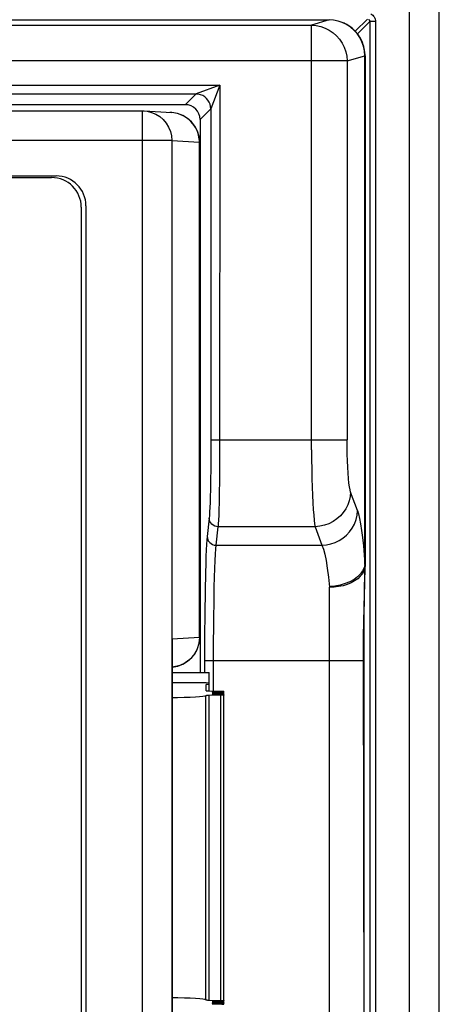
# Model space of a CAD drawing. Header units: millimetres. Extents: x 1231 to 1902, y -156 to 506.
# Tile 29 of 46: x 1490 to 1504, y 152 to 185. Entities that reach past the tile are written whole.
import ezdxf

# ---------------------------------------------------------------- set-up
doc = ezdxf.new("R2010")
doc.units = ezdxf.units.MM
doc.header["$LTSCALE"] = 30.734
doc.layers.get('0').update_dxf_attribs({"linetype": 'CONTINUOUS'})

msp = doc.modelspace()

# ---------------------------------------------------------------- linework, layer by layer
for p, q in [((1503.257, 80.401), (1503.257, 265.401)), ((1504.257, 81.401), (1504.257, 264.401)), ((1412.964, 185.231), (1500.55, 185.231)), ((1500.55, 185.231), (1499.956, 185.053)), ((1501.835, 185.259), (1501.429, 184.853)), ((1501.502, 184.766), (1501.914, 185.178)), ((1502.114, 185.178), (1501.914, 185.178)), ((1502.114, 185.178), (1502.114, 100.631)), ((1413.559, 185.053), (1499.956, 185.053)), ((1499.957, 170.769), (1499.956, 185.053)), ((1501.169, 185.06), (1501.032, 185.13)), ((1501.3, 184.97), (1501.169, 185.06)), ((1501.416, 184.865), (1501.3, 184.97)), ((1501.43, 184.851), (1501.416, 184.865)), ((1501.746, 184.031), (1501.735, 184.189)), ((1501.757, 184.053), (1501.743, 184.213)), ((1501.151, 183.853), (1412.363, 183.853)), ((1501.151, 183.853), (1501.746, 184.03)), ((1501.151, 183.853), (1501.151, 171.102)), ((1501.752, 184.03), (1501.746, 184.03)), ((1501.752, 166.918), (1501.752, 184.03)), ((1501.757, 184.028), (1501.757, 184.053)), ((1501.757, 184.028), (1501.757, 166.893)), ((1416.648, 183.04), (1496.866, 183.04)), ((1496.866, 183.04), (1496.068, 182.741)), ((1496.866, 183.04), (1496.566, 182.241)), ((1496.866, 183.04), (1496.864, 170.438)), ((1496.066, 182.74), (1417.448, 182.74)), ((1496.066, 182.74), (1495.707, 182.381)), ((1496.068, 182.741), (1496.066, 182.74)), ((1495.707, 182.381), (1417.807, 182.381)), ((1496.207, 181.882), (1496.566, 182.241)), ((1496.566, 182.241), (1496.566, 170.799)), ((1419.251, 182.173), (1494.264, 182.173)), ((1494.264, 182.173), (1494.326, 182.171)), ((1494.264, 132.59), (1494.264, 182.171)), ((1494.326, 182.171), (1495.253, 182.113)), ((1494.326, 182.171), (1494.419, 182.16)), ((1495.253, 182.113), (1495.191, 182.115)), ((1495.322, 182.106), (1495.253, 182.113)), ((1495.444, 182.082), (1495.322, 182.106)), ((1496.207, 181.882), (1496.207, 163.281)), ((1495.254, 181.173), (1418.261, 181.173)), ((1495.254, 181.173), (1496.181, 181.115)), ((1495.254, 181.173), (1495.254, 133.59)), ((1496.191, 181.115), (1496.181, 181.115)), ((1496.181, 164.46), (1496.181, 181.115)), ((1496.191, 181.115), (1496.191, 164.46)), ((1422.151, 179.983), (1491.364, 179.983)), ((1422.307, 179.931), (1491.207, 179.931)), ((1492.207, 178.931), (1492.207, 135.831)), ((1492.364, 178.983), (1492.364, 135.78)), ((1496.566, 171.102), (1501.151, 171.102)), ((1496.566, 170.799), (1496.562, 170.215)), ((1496.864, 170.438), (1496.859, 169.808)), ((1501.501, 168.729), (1501.272, 169.351)), ((1496.512, 168.475), (1496.443, 167.854)), ((1496.743, 167.562), (1496.812, 168.184)), ((1500.077, 168.184), (1496.812, 168.184)), ((1500.077, 168.184), (1500.306, 167.562)), ((1496.743, 167.562), (1500.306, 167.562)), ((1501.726, 166.806), (1501.674, 166.696)), ((1501.752, 166.918), (1501.726, 166.806)), ((1501.734, 165.941), (1501.754, 166.72)), ((1501.741, 165.833), (1501.757, 166.806)), ((1501.754, 166.72), (1501.755, 166.741)), ((1501.756, 166.777), (1501.757, 166.825)), ((1501.757, 166.867), (1501.757, 166.881)), ((1501.757, 166.846), (1501.757, 166.867)), ((1501.757, 166.806), (1501.757, 166.846)), ((1496.375, 166.004), (1496.365, 165.277)), ((1500.557, 148.91), (1500.557, 166.153)), ((1501.724, 165.453), (1501.734, 165.941)), ((1501.733, 165.149), (1501.741, 165.833)), ((1501.716, 164.992), (1501.724, 165.453)), ((1496.365, 165.277), (1496.359, 164.49)), ((1496.657, 164.115), (1496.663, 164.983)), ((1501.71, 164.487), (1501.716, 164.992)), ((1501.727, 164.416), (1501.733, 165.149)), ((1496.181, 164.46), (1495.264, 164.404)), ((1495.264, 164.404), (1495.269, 164.234)), ((1495.264, 150.559), (1495.264, 164.404)), ((1496.181, 164.46), (1496.191, 164.46)), ((1496.359, 164.49), (1496.357, 163.281)), ((1501.707, 163.973), (1501.71, 164.487)), ((1501.726, 163.67), (1501.727, 164.416)), ((1495.269, 164.234), (1495.269, 150.729)), ((1496.657, 162.657), (1496.657, 164.115)), ((1501.726, 151.393), (1501.707, 163.973)), ((1501.726, 163.67), (1496.357, 163.67)), ((1501.727, 150.761), (1501.726, 163.67)), ((1495.321, 163.469), (1495.263, 163.463)), ((1495.269, 163.281), (1496.507, 163.281)), ((1496.507, 162.668), (1496.507, 163.281)), ((1495.269, 162.938), (1496.407, 162.938)), ((1496.407, 162.938), (1496.507, 162.937)), ((1496.507, 162.876), (1496.407, 162.876)), ((1496.407, 162.668), (1496.407, 162.876)), ((1496.507, 162.66), (1496.907, 162.65)), ((1497.003, 162.645), (1497.007, 162.643)), ((1497.007, 152.12), (1497.007, 162.643)), ((1496.404, 152.266), (1496.404, 162.497)), ((1496.907, 162.514), (1496.504, 162.504)), ((1496.504, 162.504), (1496.504, 152.259)), ((1496.907, 162.635), (1496.707, 162.63)), ((1496.707, 162.63), (1496.707, 162.615)), ((1496.707, 162.615), (1496.907, 162.61)), ((1496.907, 162.595), (1496.707, 162.59)), ((1496.707, 162.59), (1496.707, 162.575)), ((1496.707, 162.575), (1496.907, 162.57)), ((1496.907, 162.554), (1496.707, 162.549)), ((1496.707, 162.549), (1496.707, 162.534)), ((1496.707, 162.534), (1496.907, 162.529)), ((1496.942, 162.636), (1496.907, 162.635)), ((1496.907, 162.602), (1496.907, 162.635)), ((1496.942, 162.596), (1496.907, 162.595)), ((1496.907, 162.562), (1496.907, 162.595)), ((1496.942, 162.556), (1496.907, 162.554)), ((1496.907, 162.522), (1496.907, 162.554)), ((1496.907, 152.249), (1496.907, 162.514)), ((1497.003, 162.604), (1497.007, 162.602)), ((1497.003, 162.564), (1497.007, 162.562)), ((1497.003, 162.524), (1497.007, 162.522)), ((1496.504, 152.259), (1496.907, 152.249)), ((1496.612, 152.223), (1496.607, 152.221)), ((1496.612, 152.182), (1496.607, 152.181)), ((1496.612, 152.142), (1496.607, 152.14)), ((1496.907, 152.234), (1496.707, 152.228)), ((1496.707, 152.228), (1496.707, 152.213)), ((1496.707, 152.213), (1496.907, 152.208)), ((1496.907, 152.193), (1496.707, 152.188)), ((1496.707, 152.188), (1496.707, 152.173)), ((1496.707, 152.173), (1496.907, 152.168)), ((1496.907, 152.153), (1496.707, 152.148)), ((1496.707, 152.148), (1496.707, 152.133)), ((1496.707, 152.133), (1496.907, 152.128)), ((1496.907, 152.208), (1496.907, 152.241)), ((1496.907, 152.168), (1496.907, 152.201)), ((1496.942, 152.194), (1496.907, 152.193)), ((1496.907, 152.128), (1496.907, 152.16)), ((1496.942, 152.154), (1496.907, 152.153)), ((1497.003, 152.203), (1497.007, 152.201)), ((1497.003, 152.162), (1497.007, 152.16)), ((1497.003, 152.122), (1497.007, 152.12))]:
    msp.add_line(p, q)
for points in [[(1500.992, 185.146), (1500.848, 185.194), (1500.699, 185.222), (1500.55, 185.231)], [(1501.87, 185.25), (1501.882, 185.242), (1501.893, 185.232), (1501.902, 185.22), (1501.909, 185.207), (1501.913, 185.193), (1501.914, 185.178)], [(1501.914, 185.178), (1501.914, 100.528), (1501.913, 100.428), (1501.912, 100.331), (1501.91, 100.238), (1501.909, 100.153), (1501.906, 100.075), (1501.904, 100.006), (1501.901, 99.947), (1501.898, 99.9), (1501.894, 99.864), (1501.891, 99.841), (1501.887, 99.831)], [(1501.95, 185.435), (1501.985, 185.415), (1502.017, 185.391), (1502.044, 185.363), (1502.068, 185.332), (1502.088, 185.296), (1502.103, 185.257), (1502.111, 185.218), (1502.114, 185.178)], [(1499.956, 185.053), (1500.112, 185.042), (1500.265, 185.011), (1500.413, 184.96), (1500.553, 184.891), (1500.683, 184.804), (1500.8, 184.7), (1500.903, 184.582), (1500.99, 184.452), (1501.06, 184.311), (1501.11, 184.163), (1501.141, 184.009), (1501.151, 183.853)], [(1501.735, 184.189), (1501.704, 184.345), (1501.653, 184.496), (1501.581, 184.639), (1501.491, 184.772), (1501.385, 184.89), (1501.265, 184.993), (1501.133, 185.079), (1500.992, 185.146)], [(1501.743, 184.213), (1501.709, 184.364), (1501.658, 184.505), (1501.593, 184.633), (1501.516, 184.749), (1501.43, 184.851), (1501.338, 184.939), (1501.242, 185.013), (1501.144, 185.075)], [(1501.752, 184.029), (1501.742, 184.186), (1501.712, 184.339), (1501.664, 184.483), (1501.599, 184.619), (1501.516, 184.747)], [(1501.752, 184.029), (1501.753, 184.028), (1501.755, 184.028), (1501.756, 184.028), (1501.757, 184.028), (1501.757, 184.028), (1501.757, 184.028)], [(1496.566, 182.241), (1496.56, 182.319), (1496.542, 182.395), (1496.512, 182.468), (1496.471, 182.534), (1496.42, 182.594), (1496.36, 182.645), (1496.293, 182.686), (1496.221, 182.716), (1496.145, 182.734), (1496.066, 182.74)], [(1494.419, 182.16), (1494.57, 182.124), (1494.714, 182.064), (1494.846, 181.982), (1494.964, 181.88), (1495.065, 181.761), (1495.146, 181.627), (1495.206, 181.482), (1495.242, 181.329), (1495.254, 181.173)], [(1496.181, 181.115), (1496.18, 181.172), (1496.175, 181.231), (1496.166, 181.291), (1496.153, 181.353), (1496.136, 181.417), (1496.113, 181.482), (1496.084, 181.549), (1496.048, 181.617), (1496.006, 181.685), (1495.955, 181.752), (1495.895, 181.819), (1495.826, 181.883), (1495.746, 181.944), (1495.656, 181.998), (1495.555, 182.045), (1495.444, 182.082)], [(1501.272, 169.351), (1501.252, 169.424), (1501.233, 169.524), (1501.215, 169.654), (1501.199, 169.809), (1501.185, 169.987), (1501.173, 170.184), (1501.164, 170.399), (1501.157, 170.626), (1501.153, 170.86), (1501.151, 171.102)], [(1499.957, 170.769), (1499.96, 170.44), (1499.965, 170.118), (1499.971, 169.809), (1499.98, 169.516), (1499.99, 169.243), (1500.001, 168.992), (1500.014, 168.768), (1500.029, 168.573), (1500.044, 168.409), (1500.06, 168.279), (1500.077, 168.184)], [(1496.562, 170.215), (1496.556, 169.674), (1496.551, 169.428), (1496.546, 169.203), (1496.54, 169.002), (1496.534, 168.826), (1496.527, 168.679), (1496.52, 168.562), (1496.512, 168.475)], [(1496.859, 169.808), (1496.851, 169.241), (1496.846, 168.991), (1496.84, 168.767), (1496.833, 168.572), (1496.827, 168.409), (1496.819, 168.279), (1496.812, 168.184)], [(1501.272, 169.351), (1501.259, 169.2), (1501.227, 169.053), (1501.177, 168.915), (1501.11, 168.784), (1501.026, 168.66), (1500.926, 168.546), (1500.811, 168.444), (1500.682, 168.356), (1500.542, 168.285), (1500.393, 168.231), (1500.237, 168.197), (1500.077, 168.184)], [(1500.306, 167.562), (1500.461, 167.575), (1500.611, 167.606), (1500.753, 167.655), (1500.887, 167.72), (1501.014, 167.802), (1501.13, 167.9), (1501.235, 168.013), (1501.325, 168.139), (1501.398, 168.275), (1501.453, 168.421), (1501.487, 168.573), (1501.501, 168.729)], [(1501.501, 168.729), (1501.538, 168.612), (1501.573, 168.461), (1501.607, 168.277), (1501.64, 168.062), (1501.671, 167.816), (1501.7, 167.542), (1501.727, 167.243), (1501.752, 166.918)], [(1496.812, 168.184), (1496.754, 168.189), (1496.699, 168.206), (1496.648, 168.232), (1496.604, 168.267), (1496.566, 168.31), (1496.537, 168.361), (1496.518, 168.417), (1496.512, 168.475)], [(1496.443, 167.854), (1496.433, 167.739), (1496.423, 167.588), (1496.413, 167.401), (1496.404, 167.18), (1496.396, 166.927), (1496.388, 166.645), (1496.375, 166.004)], [(1496.443, 167.854), (1496.449, 167.798), (1496.466, 167.744), (1496.493, 167.695), (1496.529, 167.651), (1496.574, 167.614), (1496.626, 167.586), (1496.683, 167.568), (1496.743, 167.562)], [(1496.663, 164.983), (1496.674, 165.786), (1496.681, 166.15), (1496.689, 166.484), (1496.699, 166.783), (1496.709, 167.043), (1496.72, 167.261), (1496.731, 167.435), (1496.743, 167.562)], [(1500.306, 167.562), (1500.355, 167.434), (1500.402, 167.26), (1500.445, 167.044), (1500.486, 166.786), (1500.523, 166.488), (1500.557, 166.153)], [(1501.674, 166.696), (1501.6, 166.594), (1501.504, 166.5), (1501.386, 166.412), (1501.248, 166.335), (1501.092, 166.27), (1500.922, 166.22), (1500.741, 166.185), (1500.556, 166.168)], [(1501.717, 166.694), (1501.667, 166.603), (1501.598, 166.515), (1501.511, 166.434), (1501.407, 166.361), (1501.289, 166.297), (1501.159, 166.243), (1501.018, 166.2), (1500.869, 166.168), (1500.714, 166.149), (1500.557, 166.143)], [(1501.757, 166.882), (1501.747, 166.788), (1501.717, 166.694)], [(1501.752, 166.918), (1501.753, 166.911), (1501.755, 166.906), (1501.756, 166.902), (1501.757, 166.899), (1501.757, 166.895), (1501.757, 166.892)], [(1496.181, 164.46), (1496.181, 164.413), (1496.179, 164.369), (1496.174, 164.328), (1496.167, 164.291), (1496.159, 164.256), (1496.15, 164.221), (1496.14, 164.183), (1496.129, 164.145), (1496.119, 164.11), (1496.108, 164.077), (1496.095, 164.046), (1496.081, 164.015), (1496.063, 163.982), (1496.043, 163.949), (1496.023, 163.919), (1496.001, 163.887), (1495.973, 163.848), (1495.94, 163.806), (1495.901, 163.762), (1495.859, 163.72), (1495.823, 163.689), (1495.787, 163.66), (1495.748, 163.633), (1495.705, 163.605), (1495.654, 163.576), (1495.594, 163.547), (1495.521, 163.517), (1495.431, 163.49), (1495.321, 163.469)], [(1496.907, 162.65), (1496.942, 162.649), (1496.969, 162.648), (1496.99, 162.646), (1497.003, 162.645)], [(1497.007, 162.643), (1497.003, 162.641), (1496.99, 162.639), (1496.969, 162.638), (1496.942, 162.636)], [(1496.404, 162.497), (1496.369, 162.485), (1496.298, 162.473), (1496.19, 162.462), (1496.047, 162.452), (1495.873, 162.443), (1495.672, 162.435), (1495.447, 162.428), (1495.269, 162.424)], [(1496.504, 162.504), (1496.477, 162.503), (1496.453, 162.502), (1496.434, 162.501), (1496.419, 162.5), (1496.409, 162.498), (1496.404, 162.497)], [(1496.707, 162.63), (1496.673, 162.629), (1496.645, 162.628), (1496.625, 162.626), (1496.612, 162.624), (1496.607, 162.623)], [(1496.607, 162.623), (1496.612, 162.621), (1496.625, 162.619), (1496.645, 162.617), (1496.673, 162.616), (1496.707, 162.615)], [(1496.707, 162.59), (1496.673, 162.589), (1496.645, 162.587), (1496.625, 162.586), (1496.612, 162.584), (1496.607, 162.582)], [(1496.607, 162.582), (1496.612, 162.58), (1496.625, 162.579), (1496.645, 162.577), (1496.673, 162.576), (1496.707, 162.575)], [(1496.707, 162.549), (1496.673, 162.548), (1496.645, 162.547), (1496.625, 162.545), (1496.612, 162.544), (1496.607, 162.542)], [(1496.607, 162.542), (1496.612, 162.54), (1496.625, 162.538), (1496.645, 162.537), (1496.673, 162.535), (1496.707, 162.534)], [(1496.907, 162.61), (1496.942, 162.609), (1496.969, 162.608), (1496.99, 162.606), (1497.003, 162.604)], [(1496.907, 162.57), (1496.942, 162.569), (1496.969, 162.567), (1496.99, 162.566), (1497.003, 162.564)], [(1496.907, 162.529), (1496.942, 162.528), (1496.969, 162.527), (1496.99, 162.525), (1497.003, 162.524)], [(1497.007, 162.522), (1497.003, 162.52), (1496.99, 162.518), (1496.969, 162.517), (1496.942, 162.515), (1496.907, 162.514)], [(1497.007, 162.602), (1497.003, 162.601), (1496.99, 162.599), (1496.969, 162.597), (1496.942, 162.596)], [(1497.007, 162.562), (1497.003, 162.56), (1496.99, 162.559), (1496.969, 162.557), (1496.942, 162.556)], [(1496.404, 152.266), (1496.37, 152.278), (1496.299, 152.289), (1496.191, 152.3), (1496.049, 152.31), (1495.876, 152.32), (1495.676, 152.328), (1495.451, 152.334), (1495.269, 152.339)], [(1496.404, 152.266), (1496.409, 152.264), (1496.419, 152.263), (1496.434, 152.262), (1496.453, 152.261), (1496.477, 152.26), (1496.504, 152.259)], [(1496.607, 152.221), (1496.612, 152.219), (1496.625, 152.217), (1496.645, 152.216), (1496.673, 152.214), (1496.707, 152.213)], [(1496.607, 152.181), (1496.612, 152.179), (1496.625, 152.177), (1496.645, 152.175), (1496.673, 152.174), (1496.707, 152.173)], [(1496.607, 152.14), (1496.612, 152.138), (1496.625, 152.137), (1496.645, 152.135), (1496.673, 152.134), (1496.707, 152.133)], [(1496.707, 152.228), (1496.673, 152.227), (1496.645, 152.226), (1496.625, 152.224), (1496.612, 152.223)], [(1496.707, 152.188), (1496.673, 152.187), (1496.645, 152.186), (1496.625, 152.184), (1496.612, 152.182)], [(1496.707, 152.148), (1496.673, 152.147), (1496.645, 152.145), (1496.625, 152.144), (1496.612, 152.142)], [(1496.907, 152.249), (1496.942, 152.248), (1496.969, 152.246), (1496.99, 152.245), (1497.003, 152.243), (1497.007, 152.241)], [(1497.007, 152.241), (1497.003, 152.239), (1496.99, 152.238), (1496.969, 152.236), (1496.942, 152.235), (1496.907, 152.234)], [(1496.907, 152.208), (1496.942, 152.207), (1496.969, 152.206), (1496.99, 152.204), (1497.003, 152.203)], [(1496.907, 152.168), (1496.942, 152.167), (1496.969, 152.166), (1496.99, 152.164), (1497.003, 152.162)], [(1496.907, 152.128), (1496.942, 152.127), (1496.969, 152.125), (1496.99, 152.124), (1497.003, 152.122)], [(1497.007, 152.201), (1497.003, 152.199), (1496.99, 152.197), (1496.969, 152.196), (1496.942, 152.194)], [(1497.007, 152.16), (1497.003, 152.159), (1496.99, 152.157), (1496.969, 152.155), (1496.942, 152.154)], [(1497.007, 152.12), (1497.003, 152.118), (1496.99, 152.117), (1496.969, 152.115), (1496.942, 152.114)]]:
    msp.add_lwpolyline(points)
for centre, start, end in [((1495.191, 181.115), 0, 86.4483), ((1491.207, 178.931), 0, 90), ((1491.364, 178.983), 0, 90), ((1495.191, 164.46), 274.1466, 360)]:
    msp.add_arc(centre, 1, start, end)
for centre, major_axis, ratio, start_param, end_param in [((1495.707, 181.881), (0.354, 0.354), 0.999315, -0.785056, 0.785056), ((1496.607, 162.668), (0.2, 0), 0.043661, -3.141593, -2.094395)]:
    msp.add_ellipse(centre, major_axis=major_axis, ratio=ratio, start_param=start_param, end_param=end_param)

doc.saveas('drawing.dxf')
